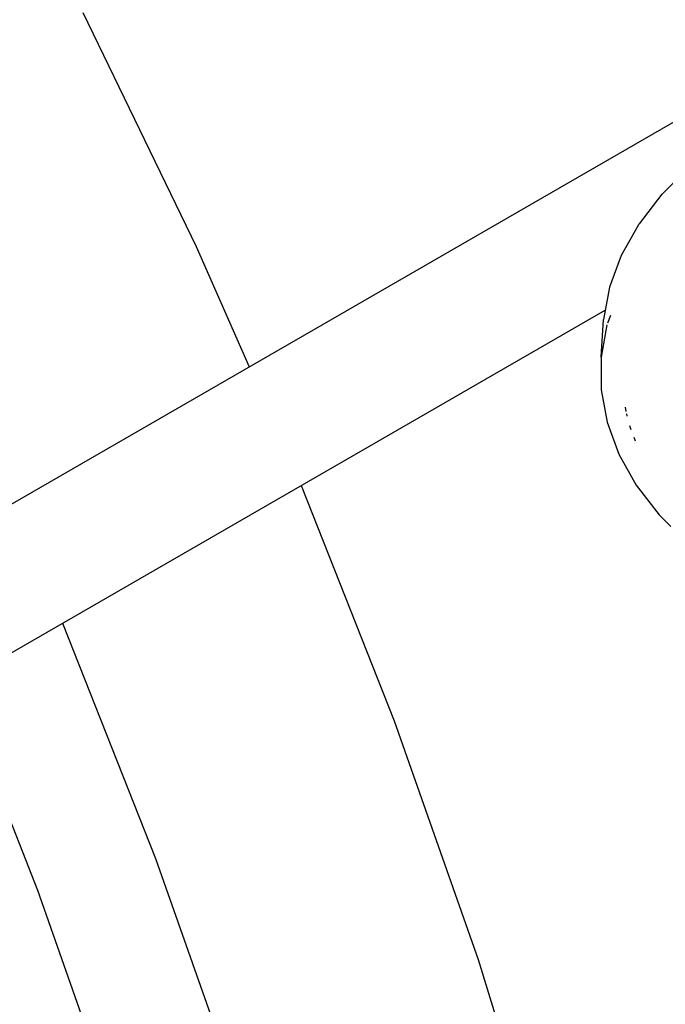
# Model space of a CAD drawing. Extents: x -18027 to -11651, y 1687 to 5059.
# Tile 130 of 170: x -13540 to -13521, y 2901 to 2930. Entities that reach past the tile are written whole.
import ezdxf

# ---------------------------------------------------------------- set-up
doc = ezdxf.new("R2010")
doc.units = 0
doc.header["$MEASUREMENT"] = 0
doc.layers.get('0').update_dxf_attribs({"linetype": 'CONTINUOUS'})
doc.layers.add('PIPING-VENT-ISO', color=3, linetype='CONTINUOUS')
doc.layers.add('TANK', color=2, linetype='CONTINUOUS')

# ---------------------------------------------------------------- blocks, each defined once
blk = doc.blocks.new('12-14 TANKS')
for p, q in [((9.391, 33.655), (11.071, 30.185)), ((18.395, 31.383), (17.979, 30.967)), ((17.973, 30.961), (17.635, 30.522)), ((17.973, 30.961), (17.979, 30.967)), ((17.624, 30.507), (17.63, 30.515)), ((17.63, 30.515), (17.635, 30.522)), ((17.624, 30.507), (17.367, 30.05)), ((11.071, 30.185), (11.855, 28.399)), ((17.367, 30.05), (17.194, 29.579)), ((17.194, 29.579), (17.106, 29.1)), ((17.071, 28.542), (17.106, 29.1)), ((17.21, 29.162), (17.168, 29.049)), ((17.158, 29.02), (17.071, 28.542)), ((17.071, 28.542), (17.071, 28.059)), ((17.071, 28.059), (17.159, 27.578)), ((17.426, 27.801), (17.438, 27.739)), ((17.445, 27.702), (17.451, 27.667)), ((17.159, 27.578), (17.333, 27.105)), ((17.49, 27.529), (17.513, 27.468)), ((17.554, 27.356), (17.574, 27.301)), ((17.333, 27.105), (17.592, 26.646)), ((12.627, 26.639), (14.006, 23.15)), ((17.592, 26.646), (17.932, 26.204)), ((17.932, 26.204), (18.105, 26.031)), ((9.091, 24.597), (10.47, 21.109)), ((7.514, 23.686), (8.717, 20.64)), ((14.006, 23.15), (15.25, 19.612)), ((10.47, 21.109), (11.714, 17.571)), ((8.717, 20.64), (9.928, 17.199)), ((15.25, 19.612), (16.338, 16.08))]:
    blk.add_line(p, q)

msp = doc.modelspace()

# ---------------------------------------------------------------- linework, layer by layer
at = {"layer": 'PIPING-VENT-ISO'}
for p, q in [((-13602.915, 2879.102, 0), (-13418.943, 2985.364, 0)), ((-13556.381, 2901.568, 0), (-13522.477, 2921.151, 0))]:
    msp.add_line(p, q, dxfattribs=at)

# ---------------------------------------------------------------- block references
at = {"layer": 'TANK', "xscale": 2, "yscale": 2, "zscale": 2}
msp.add_blockref('12-14 TANKS', (-13556.742, 2862.668), dxfattribs=at)

doc.saveas('drawing.dxf')
